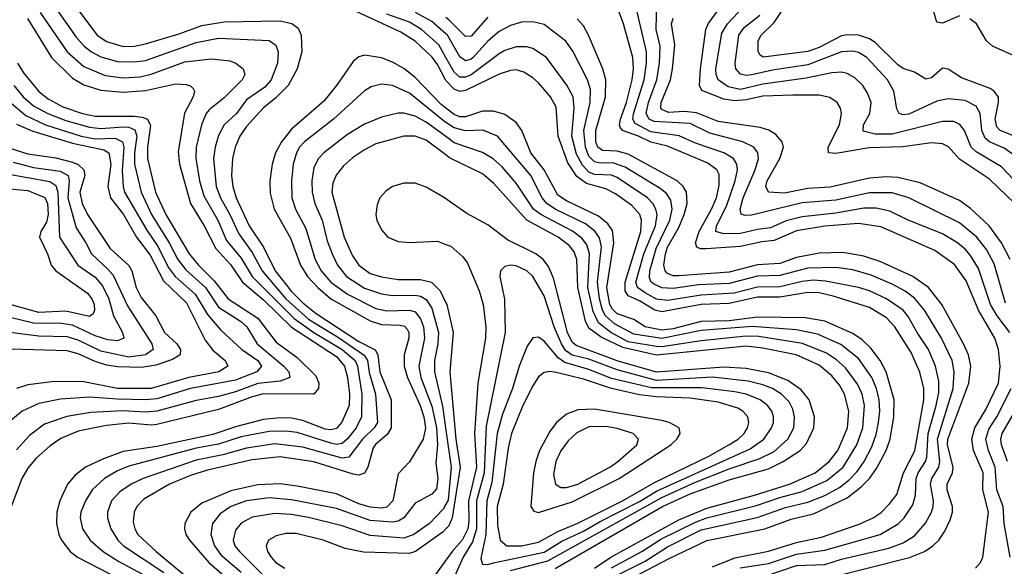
# Model space of a CAD drawing. Header units: inches. Extents: x 1305375 to 1407406, y 744550 to 841633.
# Tile 240 of 256: x 1338481 to 1341990, y 830757 to 832705. Entities that reach past the tile are written whole.
import ezdxf

# ---------------------------------------------------------------- set-up
doc = ezdxf.new("R2010")
doc.units = ezdxf.units.IN
doc.header["$MEASUREMENT"] = 0
doc.layers.add('B3833', color=7, linetype='Continuous')
doc.layers.add('B3843', color=7, linetype='Continuous')

msp = doc.modelspace()

# ---------------------------------------------------------------- linework, layer by layer
at = {"layer": 'B3833', "color": 5}
for points, elevation in [([(1338606.7, 832750), (1338682, 832642), (1338710.5, 832610.5), (1338736.6, 832590), (1338770, 832572), (1338830, 832555.6), (1338890, 832554.3), (1338930, 832559.6), (1339110, 832623.3), (1339190, 832638.9), (1339370, 832630.1), (1339394.2, 832614.2), (1339402.1, 832590), (1339399.9, 832550), (1339377.4, 832490), (1339355.4, 832464.6), (1339290, 832418.7), (1339254.3, 832370), (1339210.3, 832329.7), (1339190, 832292.5), (1339177.7, 832250), (1339172.4, 832210), (1339181, 832110), (1339196.5, 832070), (1339230.5, 832010), (1339261.6, 831941.6), (1339310, 831875.5), (1339345.1, 831810), (1339430, 831710.3), (1339510, 831637.8), (1339614.3, 831574.3), (1339709.2, 831509.2), (1339720.7, 831490), (1339727.1, 831447.1), (1339749.6, 831370), (1339756, 831270), (1339744.4, 831250), (1339702.7, 831210), (1339653.8, 831146.2), (1339630, 831142), (1339490, 831182), (1339390, 831192.9), (1339290, 831177.5), (1339205.4, 831154.6), (1339110, 831135.6), (1338920.9, 831070), (1338878.8, 831050), (1338837.8, 831022.2), (1338808.8, 830990), (1338794.5, 830950), (1338793.7, 830930), (1338805.8, 830890), (1338831.4, 830850), (1338851.5, 830830), (1338994.4, 830734.4)], 1660), ([(1338681.5, 832750), (1338757.5, 832650), (1338790, 832627.2), (1338850, 832609.5), (1338890, 832610.6), (1338930, 832618.5), (1339050, 832654.3), (1339130, 832683.5), (1339210, 832697.4), (1339410, 832700.2), (1339451.6, 832691.6), (1339474.2, 832674.2), (1339483.9, 832650), (1339486.9, 832590), (1339470.4, 832530), (1339437.5, 832470), (1339393.6, 832426.4), (1339348.4, 832390), (1339290, 832324.2), (1339265.8, 832290), (1339249.3, 832250), (1339239.7, 832210), (1339235.5, 832150), (1339240.5, 832110), (1339252.3, 832070), (1339298.9, 831970), (1339350, 831894.4), (1339392.1, 831810), (1339450, 831735.8), (1339490, 831696.2), (1339538, 831658), (1339690, 831558.5), (1339747.8, 831527.8), (1339757.1, 831510), (1339764.7, 831450), (1339805.3, 831350), (1339805.5, 831250), (1339792.5, 831227.5), (1339748.8, 831191.2), (1339740.7, 831179.3), (1339721.3, 831110), (1339710, 831089), (1339690, 831082.1), (1339670, 831084.9), (1339530, 831128.7), (1339410, 831146.5), (1339310, 831136.2), (1339150, 831099.1), (1339090, 831080.7), (1339014.8, 831050), (1338923.6, 830996.4), (1338898.4, 830970), (1338889.1, 830950), (1338885.5, 830914.5), (1338891, 830890), (1338902.7, 830870), (1338967.5, 830810), (1339165.3, 830645.3)], 1680), ([(1340000, 832488.3), (1339998.4, 832490), (1339970, 832544.8), (1339951.1, 832571.1), (1339890, 832628.1), (1339839.7, 832659.7), (1339662.1, 832742.1)], 1680), ([(1338509.1, 832709.1), (1338594.4, 832570), (1338670, 832496), (1338710, 832472.8), (1338770, 832453.6), (1338850, 832446.2), (1338930, 832451.9), (1339036.5, 832476.5), (1339074.4, 832474.4), (1339089.5, 832469.5), (1339099.4, 832459.4), (1339104.7, 832450), (1339099.2, 832430), (1339068.9, 832371.1), (1339046.1, 832233.9), (1339050.4, 832190), (1339090.1, 832050), (1339139.2, 831970), (1339180.1, 831890), (1339232.7, 831832.7), (1339274.7, 831770), (1339350, 831706.8), (1339449.6, 831609.6), (1339610, 831504.9), (1339639.2, 831470), (1339650, 831430.2), (1339656.6, 831370), (1339655.2, 831330), (1339629, 831271), (1339610, 831247.5), (1339590, 831243.2), (1339570, 831245.5), (1339490, 831276.3), (1339450, 831285.1), (1339410, 831286.4), (1339350, 831279.8), (1339250, 831254), (1339170, 831226.6), (1338970, 831183.4), (1338850, 831165.8), (1338780, 831140), (1338716.3, 831110), (1338678.7, 831081.3), (1338651.1, 831050), (1338623.7, 830990), (1338613.2, 830950), (1338612.4, 830910), (1338621.1, 830870), (1338630.6, 830850), (1338660.7, 830810), (1338686.9, 830790), (1338910, 830674.9)], 1620), ([(1338554.2, 832730), (1338650, 832589.7), (1338710, 832538.3), (1338786.2, 832506.2), (1338850, 832497.7), (1338910, 832501.5), (1338950, 832510.3), (1339070, 832554.2), (1339164.7, 832564.7), (1339230, 832557.9), (1339251.7, 832550), (1339278, 832530), (1339284.1, 832510), (1339273.7, 832490), (1339210, 832426.2), (1339156.6, 832383.4), (1339145.7, 832370), (1339129.5, 832330.5), (1339110.4, 832250), (1339108.5, 832211.5), (1339121.8, 832130), (1339137.3, 832077.3), (1339187.4, 831990), (1339218.2, 831918.2), (1339270, 831855.4), (1339309.5, 831789.5), (1339459.8, 831639.8), (1339530, 831590.4), (1339630.5, 831530), (1339676.2, 831490), (1339685.5, 831470), (1339700.5, 831370), (1339699, 831290), (1339679.9, 831250), (1339650, 831211.2), (1339630, 831194.2), (1339610, 831191.2), (1339590, 831195.3), (1339470, 831233.9), (1339430, 831238.6), (1339370, 831236.8), (1339270, 831217.8), (1339190, 831192.2), (1339110, 831177.8), (1338870, 831114.4), (1338830, 831097.5), (1338783.7, 831070), (1338739.6, 831030), (1338715.6, 830990), (1338699.6, 830950), (1338696.9, 830930), (1338705.5, 830890), (1338732.3, 830850), (1338779.3, 830810), (1338834.4, 830774.4), (1338970, 830702)], 1640), ([(1340000, 832570.3), (1339974.7, 832614.7), (1339913.3, 832670), (1339870, 832695.6), (1339790, 832724.9)], 1660), ([(1340000, 832654.5), (1339950, 832697.8), (1339891.4, 832730)], 1640), ([(1340000, 832389.8), (1339983, 832403), (1339890, 832498.4), (1339850, 832530.3), (1339810, 832553.6), (1339770, 832568.7), (1339710, 832578.1), (1339690, 832571.9), (1339670, 832556.2), (1339610.1, 832470), (1339565.4, 832414.6), (1339450, 832314.4), (1339414.3, 832270), (1339393.2, 832230), (1339380.9, 832190), (1339372.4, 832130), (1339373.5, 832086.5), (1339388.3, 832030), (1339446.2, 831926.2), (1339481.5, 831830), (1339506.9, 831790), (1339543.9, 831750), (1339590.1, 831710), (1339730, 831631.6), (1339770, 831618.4), (1339836.7, 831616.7), (1339852.2, 831612.2), (1339861.8, 831601.8), (1339868.2, 831590), (1339868.2, 831570), (1339851.9, 831510), (1339851.4, 831470), (1339862.9, 831430), (1339908.7, 831330), (1339921.7, 831290), (1339926.9, 831250), (1339919.2, 831210), (1339870.7, 831129.3), (1339830, 831086.2), (1339810.8, 830990), (1339790, 830967.8), (1339770, 830963.6), (1339730, 830967.3), (1339690, 830979.4), (1339610, 831015.6), (1339470, 831043.1), (1339410, 831050.4), (1339330, 831047.1), (1339233.7, 831026.3), (1339130, 830981.9), (1339090.6, 830949.4), (1339070.1, 830910), (1339068.3, 830890), (1339073.6, 830870), (1339085.8, 830850), (1339155.3, 830770), (1339227.8, 830707.8)], 1720), ([(1338472.9, 832550), (1338495.3, 832515.3), (1338550, 832448.9), (1338582.8, 832422.8), (1338634.7, 832394.7), (1338705, 832370), (1338750, 832360.6), (1338890, 832360.9), (1338918, 832358), (1338936.9, 832350), (1338947.8, 832327.8), (1338936.1, 832250), (1338936.3, 832210), (1338965.5, 832090), (1339001.9, 832010), (1339085.5, 831870), (1339118.3, 831830), (1339174.7, 831774.7), (1339223.9, 831710), (1339330, 831641.4), (1339395.3, 831555.3), (1339470, 831500.7), (1339536.1, 831436.1), (1339547.3, 831410), (1339545.6, 831390), (1339529.4, 831370.6), (1339526.4, 831370), (1339350, 831371.8), (1339310, 831361.3), (1339190, 831315.9), (1338970, 831262.5), (1338950, 831259.6), (1338870, 831266.5), (1338790, 831258.8), (1338690, 831238.6), (1338628.1, 831211.9), (1338590, 831186.7), (1338538.6, 831141.4), (1338510, 831106.9), (1338488.3, 831070), (1338428.1, 830910)], 1580), ([(1338460.6, 832470), (1338493.5, 832430), (1338530, 832398.1), (1338581.2, 832370), (1338645.7, 832345.7), (1338730, 832321.3), (1338770, 832317), (1338850, 832323.4), (1338870, 832321.6), (1338892.1, 832312.1), (1338899.1, 832290), (1338890, 832230), (1338889.8, 832190), (1338913.8, 832090), (1338951.5, 832010), (1339014, 831910), (1339044.7, 831850), (1339073.7, 831813.7), (1339142.9, 831750), (1339190, 831680.2), (1339267.7, 831630), (1339290.1, 831610), (1339327.7, 831550), (1339422.8, 831470), (1339440.1, 831450), (1339444.3, 831430), (1339410, 831416.4), (1339330, 831408.8), (1339250, 831378.8), (1339190, 831362.3), (1339110, 831347.6), (1338970, 831309.7), (1338930, 831306.1), (1338849.2, 831310.8), (1338735.1, 831304.9), (1338649.3, 831290.7), (1338570, 831263.4), (1338516.4, 831223.6), (1338470, 831172.5)], 1560), ([(1340000, 832339), (1339990, 832345.7), (1339870, 832443.3), (1339810, 832470.8), (1339770, 832474.9), (1339734, 832466), (1339710, 832451.2), (1339600.1, 832350), (1339496.1, 832270), (1339478.3, 832250), (1339467.4, 832230), (1339455.5, 832190), (1339449.3, 832130), (1339450.9, 832070), (1339464.1, 832030), (1339501.1, 831961.1), (1339534.4, 831850), (1339555.8, 831810), (1339590.1, 831770), (1339650, 831726.3), (1339750, 831675.7), (1339790, 831667.9), (1339870, 831670), (1339890, 831663.2), (1339910, 831638.6), (1339920.8, 831610), (1339923.7, 831570), (1339904, 831470), (1339910.6, 831430), (1339950, 831328.1), (1339966, 831250), (1339969.6, 831190.4), (1339964.3, 831124.2), (1339971.9, 831070), (1339967.1, 831032.9), (1339950, 831013.8), (1339890, 830981.6), (1339850, 830929.9), (1339830, 830918.1), (1339810, 830914.6), (1339730, 830919.7), (1339610, 830963.4), (1339450, 830994.2), (1339370, 831000.5), (1339290, 830989.9), (1339233.5, 830970), (1339195.8, 830944.2), (1339168.1, 830910), (1339162, 830870), (1339175, 830830), (1339198.4, 830798.4), (1339270, 830736)], 1740), ([(1338450, 832408.2), (1338503.5, 832363.5), (1338573.4, 832330), (1338699.8, 832290), (1338750, 832280.8), (1338822, 832282), (1338847.9, 832270), (1338851.8, 832250), (1338846, 832166), (1338849.5, 832110), (1338855.2, 832090), (1338934.5, 831954.5), (1338975.1, 831895.1), (1339010, 831823), (1339035.4, 831790), (1339106.6, 831726.6), (1339150, 831653.8), (1339198.1, 831598.1), (1339273, 831530), (1339330.1, 831490), (1339342.7, 831470), (1339326, 831450), (1339250, 831420.3), (1339090, 831390.2), (1338970, 831354.2), (1338930, 831350.2), (1338830, 831352.1), (1338730, 831359.2), (1338627.1, 831352.9), (1338550, 831337.4), (1338490.2, 831310), (1338450, 831276.9)], 1540), ([(1340000, 832288.3), (1339930, 832339.3), (1339890, 832361.3), (1339850, 832371.7), (1339830, 832371.8), (1339770, 832356.9), (1339710, 832332.9), (1339650, 832295.5), (1339564.8, 832230), (1339546, 832210), (1339530, 832178.3), (1339522.3, 832130), (1339523.1, 832090), (1339533.3, 832050), (1339559.4, 831990), (1339577.3, 831917.3), (1339594.2, 831870), (1339613.3, 831830), (1339646.4, 831790), (1339710, 831748.3), (1339770, 831727.4), (1339810, 831721.9), (1339890, 831723.5), (1339910, 831719.8), (1339930, 831708), (1339950, 831676.8), (1339974.2, 831590), (1339971.9, 831550), (1339959.1, 831490), (1339959.6, 831450), (1339987.8, 831327.8), (1340000, 831241.7)], 1760), ([(1338470, 832332.5), (1338527.5, 832307.5), (1338670, 832264.9), (1338781, 832241), (1338799.4, 832230), (1338806.1, 832190), (1338795.8, 832110), (1338805.3, 832070), (1338851.3, 832010), (1338897.7, 831930), (1338946.2, 831866.2), (1338994, 831774), (1339075.8, 831695.8), (1339142.5, 831562.5), (1339170, 831527.7), (1339213.5, 831490), (1339223.2, 831470), (1339190.5, 831449.5), (1339084.3, 831430), (1338950, 831390.9), (1338830, 831390.2), (1338710, 831414.1), (1338605, 831415), (1338510, 831403.9), (1338470, 831390.3)], 1520), ([(1340000, 832222.7), (1339930, 832275.8), (1339890, 832290.3), (1339850, 832289.9), (1339750, 832261.9), (1339710, 832241.5), (1339667.8, 832212.2), (1339635.5, 832184.5), (1339608.9, 832151.1), (1339597.7, 832122.3), (1339594.1, 832090), (1339637.9, 831930), (1339666, 831866), (1339690, 831829.7), (1339730, 831800.9), (1339770, 831787.9), (1339830, 831778.7), (1339910, 831778.7), (1339949.3, 831769.3), (1339979.1, 831739.1), (1340000, 831696.3)], 1780), ([(1338450, 832246.2), (1338510, 832226.8), (1338610, 832212.9), (1338670, 832197.2), (1338689.2, 832189.2), (1338710.2, 832170.2), (1338713.3, 832150), (1338695.1, 832090), (1338704, 832050), (1338722.4, 832010), (1338803.2, 831890), (1338870, 831828.5), (1338881, 831810), (1338896.3, 831750), (1338914.5, 831714.5), (1338966.4, 831650), (1338997.8, 831590), (1339041, 831550), (1339054.7, 831530), (1339052.9, 831510), (1339025.9, 831494.1), (1338966.7, 831473.3), (1338915, 831465), (1338830, 831467.2), (1338790, 831473.3), (1338750, 831486.4), (1338690, 831514.6), (1338650, 831524.3), (1338450, 831530.9)], 1480), ([(1338457.5, 832197.5), (1338530, 832177.7), (1338624.9, 832164.9), (1338653.7, 832150), (1338657.5, 832130), (1338653.1, 832070), (1338682.8, 831962.8), (1338717.5, 831910), (1338736.9, 831870), (1338795.9, 831815.9), (1338813.9, 831793.9), (1338865.1, 831685.1), (1338952.3, 831550), (1338956.4, 831530), (1338930, 831510), (1338870, 831502.4), (1338770, 831523.2), (1338690, 831563.1), (1338650, 831574.1), (1338550, 831576.5), (1338427.3, 831592.7)], 1460), ([(1338430, 832156.4), (1338588.6, 832128.6), (1338610, 832114), (1338616.8, 832090), (1338623.5, 831930), (1338688.2, 831830), (1338750, 831786.7), (1338776.4, 831756.4), (1338799.4, 831710), (1338815.1, 831650), (1338848.1, 831590), (1338852.3, 831570), (1338830, 831560.1), (1338795.5, 831564.5), (1338750, 831577.9), (1338670, 831615.7), (1338630, 831621.8), (1338530, 831623.3), (1338406.6, 831653.4)], 1440), ([(1340000, 832066.1), (1339994.5, 832070), (1339930, 832108.4), (1339890, 832122.1), (1339850, 832121.7), (1339809.2, 832110), (1339786, 832094), (1339764.7, 832070), (1339754.8, 832045.2), (1339750.5, 832010), (1339754.4, 831990), (1339770, 831956.3), (1339793.2, 831930), (1339830, 831914.3), (1339870, 831910.5), (1339970, 831915.8), (1340000, 831904)], 1820), ([(1338405.5, 832105.5), (1338510, 832095.7), (1338570.7, 832070.7), (1338580, 832050), (1338582.4, 832010), (1338576.7, 831983.3), (1338556.6, 831950), (1338551.6, 831930), (1338580.7, 831870), (1338593.6, 831830), (1338610, 831809.4), (1338723.4, 831730), (1338738.3, 831710), (1338746.5, 831690), (1338748, 831670), (1338743.3, 831656.7), (1338730, 831647.1), (1338645.6, 831665.6), (1338550, 831661.8), (1338390, 831705.9)], 1420), ([(1340000, 830978.5), (1339990, 830961), (1339941.9, 830910), (1339885.4, 830870), (1339850, 830857.1), (1339730, 830867.2), (1339630, 830901.6), (1339510, 830931), (1339450, 830941.8), (1339390, 830944.9), (1339310, 830931.7), (1339270, 830911.3), (1339250, 830885.6), (1339241.8, 830850), (1339248.5, 830830), (1339264.7, 830810), (1339364.8, 830710)], 1760), ([(1340000, 830890.6), (1339990, 830879.9), (1339891.5, 830810), (1339870, 830802.2), (1339706.9, 830806.9), (1339640.6, 830820.6), (1339562.6, 830850), (1339466.3, 830873.7), (1339430, 830873.4), (1339395, 830865), (1339368.3, 830850), (1339359.8, 830830), (1339364.1, 830810), (1339376.8, 830790), (1339394.6, 830770), (1339426, 830750)], 1780), ([(1340000, 830779.1), (1339935.6, 830690), (1339927, 830670), (1339925.9, 830654.1), (1339929.4, 830630), (1339944.1, 830590), (1339969.8, 830549.8), (1340000, 830522.1)], 1820)]:
    msp.add_lwpolyline(points, dxfattribs=dict(at, elevation=elevation))
at = {"layer": 'B3843', "color": 5}
for points, elevation in [([(1342009.6, 831590), (1341964.7, 831650), (1341941.2, 831690), (1341897.8, 831817.8), (1341870, 831864.1), (1341850, 831887.6), (1341823, 831910), (1341770, 831941.6), (1341648, 831990), (1341582, 832022), (1341533.5, 832033.5), (1341490, 832032.6), (1341390, 832015.1), (1341270, 832002.7), (1341212.2, 831987.8), (1341157.4, 831962.6), (1341110, 831957), (1341050, 831942.3), (1340990, 831941.5), (1340962.6, 831950), (1340963.9, 831970), (1340999.7, 832040.3), (1341030.8, 832130), (1341039.1, 832170), (1341036.9, 832190), (1341024.6, 832210), (1340990.6, 832230), (1340890, 832264.4), (1340831, 832291), (1340730, 832305.6), (1340674.7, 832334.7), (1340666.6, 832350), (1340669, 832369), (1340706.9, 832490), (1340715.4, 832550), (1340715, 832590), (1340650, 832872.2)], 1560), ([(1342050, 832280.1), (1341975, 832310), (1341962.8, 832322.8), (1341957.1, 832350), (1341969.9, 832410), (1341968.8, 832428.8), (1341953.6, 832450), (1341939.3, 832459.3), (1341837.7, 832497.7), (1341790, 832528.2), (1341770, 832532.5), (1341730, 832497.4), (1341710, 832492.5), (1341670, 832517.3), (1341630, 832531.4), (1341610, 832543.8), (1341530, 832623.5), (1341510, 832636.2), (1341470, 832649.7), (1341430, 832650.9), (1341410, 832647.1), (1341330, 832606.2), (1341290, 832591.1), (1341131, 832571), (1341119.2, 832579.2), (1341112.7, 832592.7), (1341113, 832630), (1341123.4, 832650), (1341170, 832695.1), (1341258.4, 832830)], 1420), ([(1341887.8, 830750), (1341904.9, 830770), (1341913.7, 830790), (1341934, 830950), (1341913.4, 831030), (1341914.2, 831090), (1341880.8, 831170), (1341874.7, 831210), (1341884.8, 831250), (1341924.2, 831315.8), (1341968.8, 831410), (1341974.8, 831470), (1341969.5, 831529.5), (1341955.9, 831570), (1341898.3, 831670), (1341854.4, 831774.4), (1341812.8, 831832.8), (1341742.3, 831882.3), (1341550, 831967.2), (1341470, 831978.9), (1341350, 831969.3), (1341250, 831952.3), (1341170, 831917.4), (1341126.3, 831913.7), (1341050, 831896.2), (1340927.7, 831887.7), (1340907.8, 831887.8), (1340894.1, 831894.1), (1340889.5, 831910), (1340902.3, 831950), (1340947.1, 832030), (1340963.8, 832070), (1340973.7, 832113.7), (1340973.3, 832153.3), (1340965.5, 832170), (1340933.6, 832193.6), (1340790, 832254.1), (1340730, 832268.2), (1340686.7, 832290), (1340629.4, 832309.4), (1340621.4, 832321.4), (1340618.2, 832330), (1340621.8, 832350), (1340644.1, 832410), (1340663.9, 832490), (1340668.3, 832530), (1340666.4, 832570), (1340632.5, 832690), (1340590, 832805.8)], 1580), ([(1341830, 832718.6), (1341770, 832692), (1341750, 832696.2), (1341722.8, 832790)], 1380), ([(1341994.4, 831694.4), (1341954.4, 831834.4), (1341926.2, 831886.2), (1341892.7, 831930), (1341830, 831980.5), (1341650.2, 832070.2), (1341590, 832087.7), (1341510, 832087.6), (1341390, 832061.5), (1341270, 832051.9), (1341088.8, 832008.8), (1341066.7, 832006.7), (1341052.3, 832012.3), (1341049.3, 832030), (1341059.9, 832070), (1341102.5, 832170), (1341114.2, 832210), (1341112.2, 832230), (1341097, 832250), (1341057.8, 832270), (1340940.4, 832300.4), (1340870, 832335), (1340742.3, 832342.3), (1340724.8, 832350), (1340713.9, 832370), (1340722.3, 832410), (1340751.6, 832490), (1340761.2, 832550), (1340763.5, 832610), (1340749.4, 832670), (1340752.1, 832770)], 1540), ([(1342027.1, 832050), (1341937, 832137), (1341830, 832207.7), (1341791.4, 832251.4), (1341770, 832262.6), (1341730, 832265.6), (1341628.1, 832251.9), (1341508.1, 832248.1), (1341390, 832227.4), (1341363.9, 832230), (1341362.3, 832250), (1341402.2, 832330), (1341409.9, 832370), (1341405.9, 832390), (1341394.6, 832410), (1341367.7, 832427.7), (1341330, 832435.9), (1341236.1, 832436.1), (1341130, 832432), (1341070, 832418.6), (1341030, 832416.2), (1340990, 832421.7), (1340912.3, 832452.3), (1340903.5, 832470), (1340906.8, 832530), (1340926.9, 832670), (1340935, 832690), (1340993.1, 832770)], 1480), ([(1342085.1, 832070), (1341979.9, 832179.9), (1341890, 832234.1), (1341871.5, 832250), (1341848, 832310), (1341831.4, 832331.4), (1341810, 832341.5), (1341770, 832342.4), (1341590, 832297.3), (1341530, 832297.4), (1341487.3, 832307.3), (1341487.8, 832330), (1341510.4, 832370), (1341515, 832410), (1341502.8, 832442.8), (1341486.2, 832470), (1341457.8, 832497.8), (1341430, 832512.9), (1341410, 832517.5), (1341375.6, 832515.6), (1341284.1, 832495.9), (1341130, 832475.2), (1341050, 832456.1), (1341005.9, 832465.9), (1340970, 832489.9), (1340962.8, 832510), (1340962.5, 832530), (1340983.8, 832656.2), (1341003.6, 832690), (1341078.1, 832770)], 1460), ([(1340150, 832714), (1340090, 832645.9), (1340070, 832644.5), (1340010, 832704.4), (1340000, 832712.1)], 1620), ([(1341370, 830717.7), (1341652, 830788), (1341705.7, 830810), (1341735.9, 830830), (1341756.1, 830850), (1341777.7, 830882.3), (1341797.6, 830922.4), (1341805.1, 830950), (1341805.4, 830970), (1341786.6, 831030), (1341786.8, 831050), (1341804.9, 831090), (1341808.3, 831110), (1341787.9, 831190), (1341788.5, 831210), (1341863.2, 831410), (1341870.8, 831470), (1341862.2, 831510), (1341844.5, 831550), (1341767, 831690), (1341719.5, 831750), (1341663.9, 831790), (1341550, 831841.9), (1341490, 831862.4), (1341415, 831875), (1341330, 831873.4), (1341250, 831857.6), (1341190, 831835.5), (1341110, 831831.8), (1341010, 831805), (1340830, 831792), (1340810, 831792.4), (1340790, 831800.5), (1340781.2, 831810), (1340777, 831830), (1340782.2, 831870), (1340790, 831894.1), (1340830, 831963.8), (1340849.7, 832010), (1340860.2, 832050), (1340857.3, 832090), (1340845.9, 832110), (1340823.7, 832130), (1340650, 832225.6), (1340610, 832236.6), (1340558.3, 832238.3), (1340541, 832250), (1340534.6, 832270), (1340534.5, 832310), (1340568.8, 832430), (1340570.2, 832490.2), (1340559.1, 832530), (1340507.9, 832650), (1340490, 832682.3), (1340468.1, 832708.1)], 1620), ([(1342010.8, 831850.8), (1341980.4, 831910), (1341936.2, 831970), (1341870, 832032.1), (1341830, 832060.3), (1341690, 832123.6), (1341610, 832142.1), (1341570, 832144.8), (1341510, 832140.3), (1341370, 832107.9), (1341290, 832102.8), (1341206.8, 832086.8), (1341149.6, 832089.6), (1341139.7, 832110), (1341145, 832130), (1341190.3, 832210), (1341202.6, 832250), (1341198.8, 832270), (1341176.2, 832296.2), (1341151, 832311), (1341120.5, 832320.5), (1340970, 832341.7), (1340893.1, 832373.1), (1340850, 832377.2), (1340793.6, 832373.6), (1340770, 832385.2), (1340766.4, 832390), (1340766.9, 832410), (1340800, 832490), (1340807.1, 832530), (1340815.4, 832615.4), (1340804.1, 832690), (1340809.7, 832710.3)], 1520), ([(1342023, 832223), (1341990, 832246.5), (1341936.9, 832270), (1341922.1, 832282.1), (1341909.7, 832310), (1341903.6, 832370), (1341890, 832396.6), (1341850, 832416.6), (1341790, 832423.1), (1341750, 832414.2), (1341650, 832368), (1341630, 832365.3), (1341615.1, 832370), (1341607, 832387), (1341596.1, 832450), (1341573.5, 832490), (1341499.9, 832570), (1341470, 832587.9), (1341450, 832592.9), (1341410, 832590.8), (1341290, 832543.5), (1341164.3, 832524.3), (1341090, 832507.9), (1341070, 832506.3), (1341050, 832510.9), (1341033.5, 832530), (1341030.7, 832550), (1341044.3, 832650), (1341062.6, 832677.4), (1341118.6, 832721.4)], 1440), ([(1342046.8, 832566.8), (1341947.8, 832610), (1341927, 832630), (1341890.4, 832690.4), (1341867.6, 832707.6)], 1380), ([(1341137.6, 830722.4), (1341250, 830759.6), (1341350, 830763.7), (1341410, 830782.6), (1341578.7, 830821.3), (1341630, 830840.6), (1341670, 830865.8), (1341708.9, 830911.1), (1341730.2, 830949.8), (1341736.2, 830970), (1341737.1, 830990), (1341727, 831050), (1341731.2, 831070), (1341756.3, 831110), (1341760.4, 831130), (1341751.8, 831210), (1341808.2, 831390), (1341811.8, 831450), (1341803.8, 831490), (1341766.7, 831570), (1341705.5, 831670), (1341670, 831712.7), (1341637.2, 831737.2), (1341590, 831762.2), (1341515, 831795), (1341450, 831813.7), (1341390, 831821.8), (1341290, 831819), (1341190, 831792.9), (1341110, 831790.4), (1341010, 831764.3), (1340900.2, 831759.8), (1340810, 831747.3), (1340770, 831749.2), (1340742.5, 831762.5), (1340731.6, 831770), (1340725.2, 831785.2), (1340726.7, 831810), (1340749.6, 831890), (1340797.9, 831990), (1340806.1, 832030), (1340801.6, 832061.6), (1340785.7, 832085.7), (1340763.6, 832103.6), (1340639, 832179), (1340594.5, 832194.5), (1340550, 832193.8), (1340530, 832198.2), (1340510, 832217.9), (1340497.3, 832250), (1340491.9, 832310), (1340514.4, 832410), (1340515.7, 832455.7), (1340504.4, 832490), (1340452.5, 832592.5), (1340427.7, 832627.7), (1340350, 832687.1), (1340310, 832697.4), (1340270, 832696.3), (1340230, 832684.4), (1340190, 832662.3), (1340150, 832628.7), (1340097.7, 832570), (1340090, 832563.5), (1340070, 832558.7), (1340050, 832572.6), (1340005.2, 832650), (1340000, 832654.5)], 1640), ([(1341048.3, 830751.7), (1341150, 830766.7), (1341250, 830799.9), (1341350, 830814.5), (1341548, 830870), (1341611.7, 830908.3), (1341633.7, 830930), (1341663.8, 830976.2), (1341673, 831010), (1341675.8, 831070), (1341682.6, 831090), (1341709.7, 831130), (1341714.4, 831145.6), (1341718.1, 831230), (1341747.7, 831330), (1341756.7, 831376.7), (1341756.7, 831416.7), (1341745.1, 831470), (1341719.4, 831530), (1341679.1, 831590), (1341647.5, 831647.5), (1341629.3, 831669.3), (1341570, 831710.6), (1341510, 831738.1), (1341470, 831750.5), (1341353.3, 831773.3), (1341310, 831776.7), (1341270, 831772.2), (1341190, 831753.4), (1341110, 831752), (1341027.8, 831730), (1340910, 831723.1), (1340790, 831703.6), (1340750, 831709.1), (1340710, 831731.1), (1340682.9, 831750), (1340676.4, 831770), (1340705.7, 831870), (1340746.5, 831970), (1340752.4, 832010), (1340747.6, 832030), (1340737, 832050), (1340718.7, 832070), (1340610, 832142.5), (1340590, 832151.1), (1340530, 832153.7), (1340510, 832161.9), (1340486.8, 832186.8), (1340465.3, 832225.3), (1340448.8, 832290), (1340457.7, 832390), (1340453.4, 832430), (1340431.3, 832471.3), (1340358.6, 832570), (1340310, 832601.5), (1340288, 832608), (1340250, 832608.4), (1340210, 832595.4), (1340190, 832583.4), (1340090, 832507.9), (1340070, 832499.8), (1340050, 832499.9), (1340030, 832517.7), (1340000, 832570.3)], 1660), ([(1340950, 830755.2), (1341030, 830787.5), (1341149.6, 830810.4), (1341250, 830841.5), (1341338.9, 830861.1), (1341473, 830907), (1341522.5, 830930), (1341550.7, 830949.3), (1341580.8, 830979.1), (1341606.7, 831013.3), (1341630.9, 831090), (1341671.3, 831168.7), (1341703.4, 831350), (1341702.7, 831390), (1341688.5, 831448.5), (1341658.4, 831518.4), (1341600.3, 831610), (1341570, 831642.9), (1341510, 831679.2), (1341380.1, 831720.1), (1341330, 831731.1), (1341290, 831733.1), (1341190, 831716.5), (1341110, 831715.6), (1341010, 831693.9), (1340910, 831689.5), (1340770, 831664.2), (1340744.1, 831670), (1340690, 831703.5), (1340650, 831720.6), (1340638.6, 831738.6), (1340638.8, 831770), (1340694.7, 831950), (1340697.4, 831990), (1340690.9, 832010), (1340663.2, 832043.2), (1340604.2, 832084.2), (1340570, 832101.6), (1340501.4, 832121.4), (1340466.2, 832146.2), (1340435, 832195), (1340400.1, 832290), (1340393.5, 832393.5), (1340372.9, 832430), (1340330, 832479.6), (1340310, 832497.8), (1340277.5, 832517.5), (1340250, 832525.5), (1340230, 832524.2), (1340190, 832510.9), (1340070, 832452.5), (1340050, 832449.3), (1340030, 832456.9), (1340000, 832488.3)], 1680), ([(1340613.7, 830690), (1340795.2, 830784.8), (1340930, 830848.6), (1341136.2, 830890), (1341230, 830924.6), (1341310, 830944.2), (1341430, 831001.3), (1341479.9, 831040.1), (1341510, 831070.1), (1341534.5, 831105.5), (1341568.8, 831170), (1341582.9, 831210), (1341596.9, 831290), (1341597.7, 831350), (1341569.3, 831450), (1341547.3, 831490), (1341514.5, 831534.5), (1341484, 831564), (1341450, 831586.1), (1341350, 831630.2), (1341282.1, 831642.1), (1341110, 831644.7), (1341010, 831632.2), (1340910, 831629.5), (1340810, 831603.4), (1340770, 831599), (1340710.7, 831610.7), (1340670, 831636.1), (1340610, 831656.5), (1340593.5, 831673.5), (1340584.8, 831690), (1340573.7, 831750), (1340598.7, 831910), (1340593.4, 831953.4), (1340577.4, 831977.4), (1340544.3, 832004.3), (1340430, 832058.9), (1340399.5, 832079.5), (1340350, 832170.3), (1340302.3, 832230), (1340270.2, 832310.2), (1340250, 832338.7), (1340210, 832366.7), (1340170, 832378.4), (1340130, 832378.5), (1340070, 832358.8), (1340050, 832358.9), (1340030, 832366.4), (1340000, 832389.8)], 1720), ([(1340610, 830725.6), (1340710, 830775.6), (1340790, 830826), (1340910, 830887.3), (1341108.9, 830931.1), (1341210, 830966.1), (1341290, 830985), (1341350.5, 831009.5), (1341402.3, 831037.7), (1341436.2, 831063.8), (1341465.6, 831094.4), (1341490.2, 831130), (1341517.4, 831182.6), (1341533.1, 831226.9), (1341541.3, 831270), (1341545.9, 831310), (1341543.7, 831350), (1341534.5, 831390), (1341518.4, 831430), (1341470, 831497.6), (1341407.4, 831547.4), (1341324.7, 831584.7), (1341250, 831600), (1341091.7, 831611.7), (1340910, 831596.9), (1340770, 831568.6), (1340670, 831584), (1340601.2, 831621.2), (1340568.4, 831650), (1340557.9, 831670), (1340547.3, 831710), (1340540.2, 831770), (1340554.8, 831894.8), (1340547.5, 831927.5), (1340531.2, 831951.2), (1340497.3, 831977.3), (1340390, 832030), (1340360.3, 832050), (1340343.7, 832070), (1340302.2, 832150), (1340184.1, 832290), (1340131.5, 832311.5), (1340070, 832308.3), (1340030, 832319), (1340000, 832339)], 1740), ([(1340590, 830752), (1340697.9, 830810), (1340765.9, 830854.1), (1340890, 830914), (1340930, 830929.2), (1341106.9, 830973.1), (1341190, 831002.6), (1341270, 831023.4), (1341357.8, 831062.2), (1341415.8, 831110), (1341464.9, 831190), (1341486.2, 831250), (1341491.3, 831330), (1341482.9, 831370), (1341466.3, 831406.3), (1341423.9, 831463.9), (1341392.4, 831492.4), (1341356.4, 831516.4), (1341270.9, 831550.9), (1341115.6, 831575.6), (1341070, 831577.5), (1340910, 831561), (1340770, 831538.9), (1340750, 831539.7), (1340650, 831557.1), (1340587.8, 831590), (1340544.2, 831624.2), (1340525.1, 831665.1), (1340505.9, 831750), (1340511.4, 831871.4), (1340502.4, 831902.4), (1340485.5, 831925.5), (1340451, 831951), (1340337.8, 832010), (1340312.6, 832030), (1340250, 832121.8), (1340200.1, 832180.1), (1340169, 832209), (1340130, 832231.5), (1340030, 832266.4), (1340000, 832288.3)], 1760), ([(1340529.6, 830750.4), (1340587.9, 830790), (1340830, 830922.3), (1340930, 830964.2), (1341099.9, 831010), (1341224.2, 831050), (1341316.1, 831090), (1341366.4, 831130), (1341396.8, 831170), (1341431.6, 831250), (1341435.7, 831310), (1341420.4, 831370), (1341402.4, 831402.4), (1341375.6, 831435.6), (1341330, 831473.2), (1341248.2, 831510), (1341130, 831534.5), (1341070, 831541), (1340750, 831509.7), (1340630, 831536.8), (1340553.6, 831573.6), (1340510, 831606.1), (1340497.6, 831630), (1340470.1, 831750), (1340467.2, 831850), (1340457.3, 831877.3), (1340439.8, 831899.8), (1340399.7, 831930), (1340288.9, 831990), (1340170, 832122.5), (1340130, 832155.5), (1340012.9, 832212.9), (1340000, 832222.7)], 1780), ([(1340390, 830749), (1340772.3, 830970), (1340870, 831015.5), (1341010, 831065.6), (1341150, 831104), (1341201.8, 831130), (1341262.4, 831170), (1341285, 831195), (1341310.9, 831250), (1341313.7, 831290), (1341294.4, 831350), (1341266.2, 831386.2), (1341219.1, 831419.1), (1341150, 831446.4), (1341070, 831461.5), (1340990, 831466.8), (1340750, 831448.6), (1340610, 831488.9), (1340463.7, 831543.7), (1340450, 831555.2), (1340433.1, 831590), (1340383.3, 831783.3), (1340365.4, 831825.4), (1340346.9, 831850), (1340320.9, 831870), (1340220, 831920), (1340150, 831973.6), (1340074.3, 832014.3), (1340000, 832066.1)], 1820), ([(1340000, 831904), (1340017.2, 831897.2), (1340060.1, 831860.1), (1340076.9, 831836.9), (1340118.7, 831738.7), (1340132.9, 831690), (1340142, 831610), (1340141.6, 831570), (1340114.3, 831410), (1340101.5, 831230), (1340109.7, 831110), (1340080.3, 830990), (1340081.6, 830918.4), (1340077.8, 830890), (1340058.5, 830850), (1340022.4, 830810), (1340000, 830779.1)], 1820), ([(1340230, 830742.2), (1340363.8, 830776.2), (1340770, 831002.5), (1340890, 831057.2), (1341010, 831104.1), (1341119.4, 831140.6), (1341170, 831166.5), (1341218.7, 831210), (1341240.1, 831250), (1341242.7, 831290), (1341236.5, 831316.5), (1341223.2, 831343.2), (1341196.1, 831370), (1341164, 831390), (1341130, 831403.7), (1341076.8, 831416.8), (1340950, 831430.5), (1340750, 831419.5), (1340610, 831456.7), (1340510, 831495.3), (1340449.6, 831509.6), (1340426.4, 831526.4), (1340411.5, 831550), (1340386.3, 831610), (1340350, 831721), (1340310, 831789.8), (1340288.8, 831810), (1340250, 831827.9), (1340230, 831829.8), (1340210, 831825.3), (1340194.7, 831810), (1340191.8, 831790), (1340208.5, 831708.5), (1340211.6, 831590), (1340143.2, 831256.8), (1340136.6, 831090), (1340109.1, 830990), (1340109.4, 830890), (1340095.4, 830844.6), (1340061.3, 830790), (1340006.9, 830666.9)], 1840), ([(1340000, 831696.3), (1340003.1, 831690), (1340026.5, 831590), (1340013.5, 831450), (1340035.7, 831210), (1340051.3, 831110), (1340022.7, 830930), (1340010, 830901.2), (1340000, 830890.6)], 1780), ([(1342010.9, 830790), (1341989.4, 830909.4), (1341986.5, 830970), (1341963.2, 831030), (1341957.1, 831110), (1341933.1, 831170), (1341924.5, 831210), (1341934.4, 831245.6), (1341963, 831290), (1342014.8, 831390)], 1560), ([(1342001.5, 831130), (1341980.2, 831190), (1341977.5, 831210), (1341982.3, 831230), (1342051.1, 831348.9)], 1540), ([(1340000, 831241.7), (1340018.7, 831110), (1340007.8, 830992.2), (1340000, 830978.5)], 1760)]:
    msp.add_lwpolyline(points, dxfattribs=dict(at, elevation=elevation))
for points, elevation in [([(1340330, 831573.5), (1340310, 831571), (1340290, 831541.1), (1340260.7, 831470), (1340237.2, 831390), (1340201.2, 831298.8), (1340183.2, 831230), (1340164, 831056), (1340145.4, 830990), (1340142, 830870), (1340124.3, 830784.3), (1340130, 830764.8), (1340150, 830764), (1340170, 830769.4), (1340350, 830807.8), (1340413.6, 830846.4), (1340490, 830881.8), (1340550, 830917.2), (1340690, 830988.2), (1340750, 831024.8), (1341084.6, 831175.4), (1341132.5, 831210), (1341160.5, 831250), (1341167, 831270), (1341167.4, 831290), (1341161, 831310), (1341146.3, 831330), (1341119.6, 831350), (1341070, 831369.9), (1341030, 831379.1), (1340913.4, 831393.4), (1340732.9, 831392.9), (1340590, 831426.7), (1340510, 831458.6), (1340423.6, 831483.6), (1340400.1, 831500.1), (1340350, 831559.3)], 1860), ([(1340370, 831451.1), (1340350, 831447.3), (1340330, 831431.8), (1340310, 831400.6), (1340273.9, 831330), (1340233.5, 831230), (1340221.6, 831178.4), (1340204, 831050), (1340183.3, 830970), (1340183.4, 830903.4), (1340192.9, 830850), (1340217.7, 830830), (1340270, 830829.6), (1340330, 830843.1), (1340398.7, 830881.3), (1340470, 830910.2), (1340629.6, 830990), (1340744, 831056), (1340936.6, 831150), (1341008.9, 831190), (1341042, 831210), (1341063.2, 831230), (1341075.2, 831250), (1341079.4, 831270), (1341075.5, 831290), (1341058, 831310), (1341040, 831320), (1340970, 831342.4), (1340870, 831356.5), (1340750, 831360.8), (1340690, 831368.1), (1340590, 831390.9), (1340490, 831423.7), (1340392.6, 831447.4)], 1880), ([(1340530, 831317.2), (1340470, 831314.5), (1340430, 831298.6), (1340394.3, 831270), (1340370, 831237.6), (1340334.1, 831170), (1340320.4, 831130), (1340312.2, 831090), (1340302.4, 830970), (1340312.9, 830952.9), (1340330, 830949), (1340450, 830986.8), (1340617.2, 831070), (1340801.7, 831190), (1340822.9, 831210), (1340835.5, 831230), (1340831.3, 831250), (1340796.1, 831270), (1340770, 831276.6)], 1920), ([(1340570, 831254.8), (1340510, 831253.6), (1340467.1, 831232.9), (1340435.9, 831204.1), (1340410, 831169), (1340391.5, 831130), (1340383.9, 831083.9), (1340390.1, 831050.1), (1340410, 831037.9), (1340430, 831037.5), (1340470, 831049.5), (1340584.6, 831110), (1340613.1, 831130), (1340681, 831190), (1340687, 831210), (1340667.4, 831230), (1340610, 831248.3)], 1940)]:
    msp.add_lwpolyline(points, close=True, dxfattribs=dict(at, elevation=elevation))

doc.saveas('drawing.dxf')
